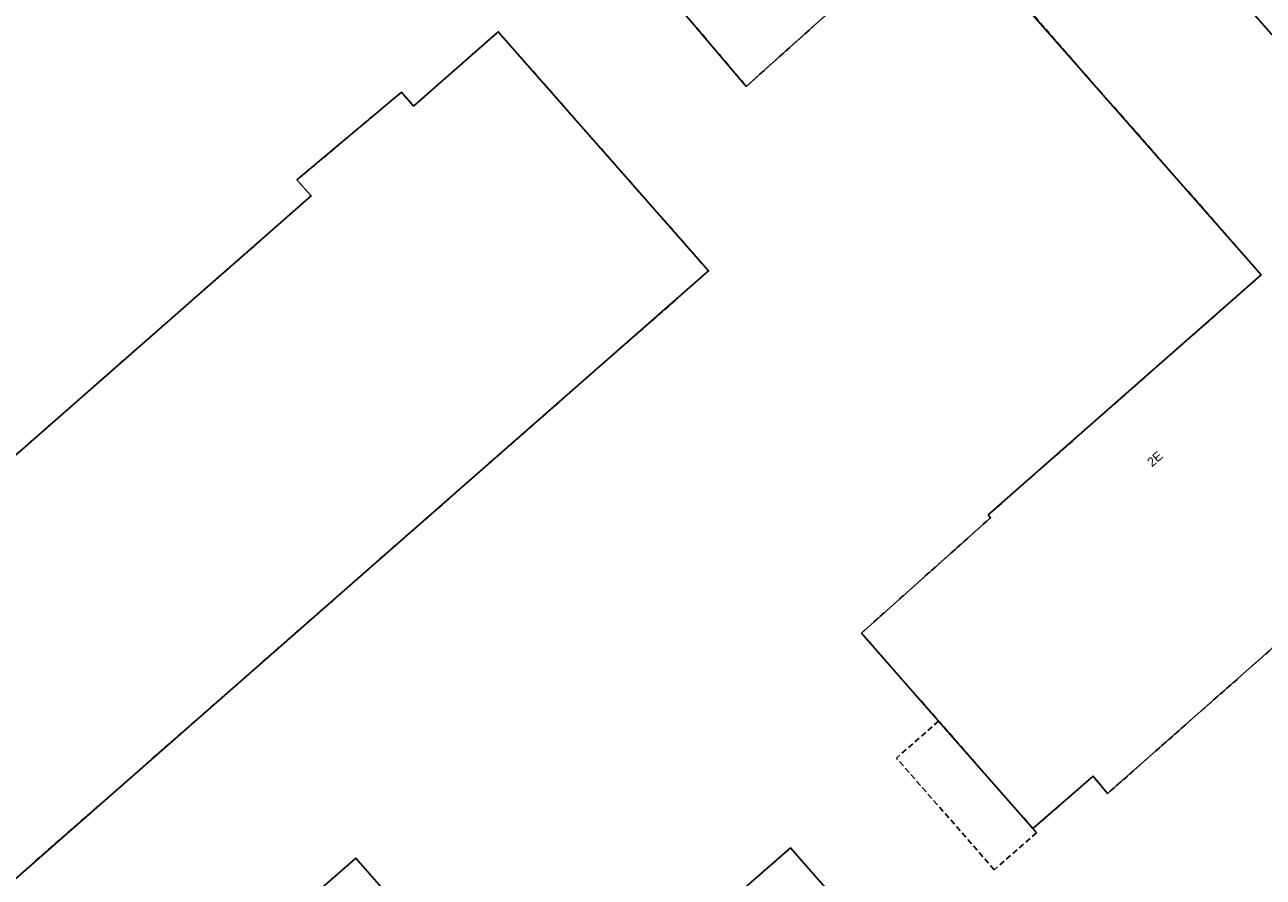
# Model space of a CAD drawing. Header units: millimetres. Extents: x 147731170 to 148246816, y 410327848 to 410827848.
# Tile 57 of 79: x 148039202 to 148107566, y 410509766 to 410556848. Entities that reach past the tile are written whole.
import ezdxf

# ---------------------------------------------------------------- set-up
doc = ezdxf.new("R2010")
doc.units = ezdxf.units.MM
doc.header["$LTSCALE"] = 100
doc.linetypes.add('HIDDEN2', pattern=[4.7625, 3.175, -1.5875])
for name, color, linetype in [('ADRES_HUISNUMMER', 1, 'Continuous'), ('ONBEGROEIDTERREINDEEL', 15, 'HIDDEN2'), ('PAND', 240, 'Continuous'), ('SCHEIDING', 14, 'HIDDEN2')]:
    doc.layers.add(name, color=color, linetype=linetype)
doc.styles.get("Standard").update_dxf_attribs({"font": 'arial.ttf'})

msp = doc.modelspace()

# ---------------------------------------------------------------- linework, layer by layer
at = {"layer": 'ONBEGROEIDTERREINDEEL', "flags": 128}
for points in [[(147862129, 410638682), (147862585, 410638064), (147863225, 410637216), (147863982, 410635409), (147859300, 410631759), (147858341, 410632741), (147854406, 410629519), (147851636, 410627460), (147818078, 410598613), (147816620, 410595100), (147783906, 410566845), (147815772, 410532101), (147837876, 410510979), (147851999, 410496980), (147878401, 410475489), (147897927, 410463455), (147918926, 410453508), (147941522, 410446385), (147959696, 410443806), (147975732, 410442070), (147986649, 410441414), (148008872, 410442660), (148042442, 410447206), (148088854, 410455118), (148099375, 410456717), (148110651, 410458642), (148123120, 410459369), (148128787, 410459308), (148149938, 410454647), (148164825, 410452212), (148178055, 410449731), (148191014, 410446924), (148194064, 410446087), (148196602, 410445218), (148197669, 410450984), (148196093, 410450558), (148194190, 410450605), (148190868, 410451351), (148179787, 410453183), (148164881, 410456012), (148151651, 410458433), (148140803, 410460145), (148136781, 410461544), (148133437, 410465628), (148133128, 410467152), (148133450, 410471224), (148137181, 410475233), (148150114, 410482929), (148162109, 410490101), (148177678, 410499013), (148180289, 410500631), (148182409, 410501669), (148161557, 410525419), (148160893, 410526160), (148160211, 410526884), (148159510, 410527591), (148158791, 410528279), (148158055, 410528948), (148157302, 410529598), (148156532, 410530228), (148155414, 410531109), (148154322, 410532023), (148153259, 410532969), (148152225, 410533948), (148151221, 410534957), (148150248, 410535996), (148149307, 410537064), (148149095, 410536954), (148148720, 410536742), (148148356, 410536511), (148148004, 410536263), (148147664, 410535998), (148147338, 410535716), (148147026, 410535419), (148146729, 410535107), (148136791, 410524939), (148132910, 410529817), (148125875, 410538137), (148098972, 410514386), (148098172, 410515357), (148094855, 410512451), (148089725, 410518306), (148089649, 410518393), (148085390, 410523254), (148092518, 410529625), (148092385, 410529774), (148107459, 410543039), (148094063, 410558303), (148095664, 410559708), (148089927, 410563227), (148079032, 410553442), (148071947, 410561812), (148051566, 410584870), (148048934, 410587847), (148035814, 410602690), (148051098, 410616111), (148059483, 410606626), (148061805, 410608679), (148056815, 410614324), (148053798, 410617759), (148057231, 410620775), (148057521, 410620445), (148065969, 410627763), (148052462, 410643188), (148052658, 410645081), (148050431, 410647654), (148048449, 410647771), (148049034, 410647103), (148022318, 410623644), (148013703, 410633453), (148034045, 410651315), (148031374, 410654305), (148028495, 410651777), (148004232, 410679404), (148000405, 410683762), (147995390, 410689472), (148003174, 410696307), (148000697, 410699251), (147998460, 410701797), (147988311, 410703046), (147954790, 410709207), (147952646, 410709685), (147945511, 410704192), (147940130, 410700071), (147931783, 410693702), (147893080, 410663866), (147885764, 410658226), (147861624, 410639643), (147861685, 410639500), (147861750, 410639359), (147861818, 410639220), (147861891, 410639082), (147861967, 410638947), (147862046, 410638813), (147862129, 410638682)], [(147967962, 410562743), (148013440, 410510919), (148018063, 410514975), (148017390, 410515741), (148022957, 410520813), (148023723, 410519942), (148055006, 410547392), (148054227, 410548279), (148059992, 410553126), (148060666, 410552359), (148065341, 410556461), (148076952, 410543250), (148024995, 410497683), (148024817, 410497886), (148023464, 410496699), (148025548, 410494019), (148027947, 410495363), (148028157, 410494988), (148025749, 410493639), (148011832, 410481807), (148011693, 410479658), (148007932, 410479902), (148008026, 410481729), (147986569, 410506143), (147985134, 410507193), (147984394, 410507734), (147984648, 410508081), (147986746, 410506545), (147990815, 410510048), (147985363, 410516263), (147981241, 410512606), (147981372, 410512455), (147977148, 410508735), (147965378, 410498370), (147965246, 410498521), (147961268, 410494942), (147963221, 410492710), (147963110, 410492613), (147962908, 410492436), (147958631, 410488693), (147959619, 410487564), (147950719, 410479774), (147949425, 410481248), (147947358, 410483601), (147942544, 410489082), (147934157, 410498631), (147928901, 410504615), (147924086, 410510097), (147919893, 410514871), (147923273, 410517875), (147924112, 410516957), (147925389, 410518067), (147929373, 410521529), (147931902, 410523726), (147934222, 410525743), (147946823, 410511243), (147950876, 410514765), (147949767, 410516042), (147951216, 410517310), (147944994, 410524422), (147958353, 410536109), (147964582, 410528989), (147965975, 410530208), (147968075, 410527814), (147972119, 410531362), (147957361, 410548186), (147957572, 410548370), (147956376, 410549742), (147952091, 410546007), (147953450, 410543608), (147953076, 410543396), (147951711, 410545803), (147925689, 410575496), (147923936, 410575686), (147924189, 410579400), (147925875, 410579330), (147939836, 410591512), (147941490, 410593681), (147941832, 410593420), (147940188, 410591266), (147942833, 410589765), (147943474, 410590411), (147955284, 410578703), (147954601, 410578014), (147956379, 410575983), (147994957, 410609689), (148006558, 410596448), (147967962, 410562743)], [(148057479, 410510819), (148061722, 410505960), (148061807, 410506009), (148061896, 410506052), (148061987, 410506089), (148062080, 410506120), (148062176, 410506144), (148062273, 410506162), (148062371, 410506173), (148062469, 410506177), (148062567, 410506174), (148062665, 410506165), (148062762, 410506149), (148062858, 410506126), (148062952, 410506097), (148063044, 410506062), (148063133, 410506020), (148063219, 410505972), (148063302, 410505919), (148063381, 410505860), (148063455, 410505795), (148063525, 410505726), (148063590, 410505652), (148063650, 410505574), (148063704, 410505492), (148063753, 410505406), (148063795, 410505318), (148063832, 410505226), (148063862, 410505132), (148063885, 410505037), (148063902, 410504940), (148063913, 410504842), (148063916, 410504744), (148063913, 410504645), (148063903, 410504547), (148063886, 410504450), (148063863, 410504355), (148063833, 410504261), (148063797, 410504169), (148063755, 410504080), (148063707, 410503995), (148063653, 410503912), (148063593, 410503834), (148063758, 410503647), (148063843, 410503696), (148063932, 410503739), (148064023, 410503776), (148064117, 410503807), (148064212, 410503831), (148064309, 410503849), (148064407, 410503860), (148064505, 410503864), (148064603, 410503861), (148064701, 410503852), (148064798, 410503836), (148064894, 410503813), (148064988, 410503784), (148065080, 410503749), (148065169, 410503707), (148065255, 410503659), (148065338, 410503606), (148065417, 410503547), (148065491, 410503482), (148065561, 410503413), (148065626, 410503339), (148065686, 410503261), (148065740, 410503179), (148065789, 410503093), (148065831, 410503005), (148065868, 410502913), (148065898, 410502819), (148065921, 410502724), (148065938, 410502627), (148065949, 410502529), (148065952, 410502431), (148065949, 410502332), (148065939, 410502234), (148065922, 410502137), (148065899, 410502042), (148065869, 410501948), (148065833, 410501856), (148065791, 410501767), (148065743, 410501682), (148065689, 410501599), (148065629, 410501521), (148067603, 410499262), (148081475, 410511381), (148091824, 410499535), (148063774, 410475029), (148053673, 410486594), (148030562, 410466386), (148020193, 410478261), (148057479, 410510819)]]:
    msp.add_lwpolyline(points, dxfattribs=at)
at = {"layer": 'PAND', "flags": 128}
for points in [[(148117374, 410548181), (148116129, 410547086), (148100974, 410564366), (148061805, 410608679), (148059483, 410606626), (148051098, 410616111), (148035814, 410602690), (148071947, 410561812), (148079032, 410553442), (148089927, 410563227), (148095664, 410559708), (148094063, 410558303), (148107459, 410543039), (148092385, 410529774), (148092518, 410529625), (148085390, 410523254), (148089649, 410518393), (148094855, 410512451), (148098172, 410515357), (148098972, 410514386), (148125875, 410538137), (148123240, 410540946), (148123507, 410541180), (148117374, 410548181)], [(148024995, 410497683), (148076952, 410543250), (148065341, 410556461), (148060666, 410552359), (148059992, 410553126), (148054227, 410548279), (148055006, 410547392), (148023723, 410519942), (148022957, 410520813), (148017390, 410515741), (148018063, 410514975), (148013440, 410510919)], [(148091824, 410499535), (148081475, 410511381), (148067603, 410499262)], [(148061722, 410505960), (148057479, 410510819), (148020193, 410478261)]]:
    msp.add_lwpolyline(points, dxfattribs=at)
at = {"layer": 'SCHEIDING', "flags": 128}
for points in [[(148089649, 410518393), (148087317, 410516350)], [(148087360, 410516301), (148087317, 410516350)], [(148092721, 410510182), (148087360, 410516301)], [(148095053, 410512225), (148092721, 410510182)], [(148094855, 410512451), (148095053, 410512225)]]:
    msp.add_lwpolyline(points, dxfattribs=at)

# ---------------------------------------------------------------- texts
at = {"layer": 'ADRES_HUISNUMMER'}
msp.add_text('2E', height=500, rotation=41.4, dxfattribs=at).set_placement((148101426, 410532402))

doc.saveas('drawing.dxf')
